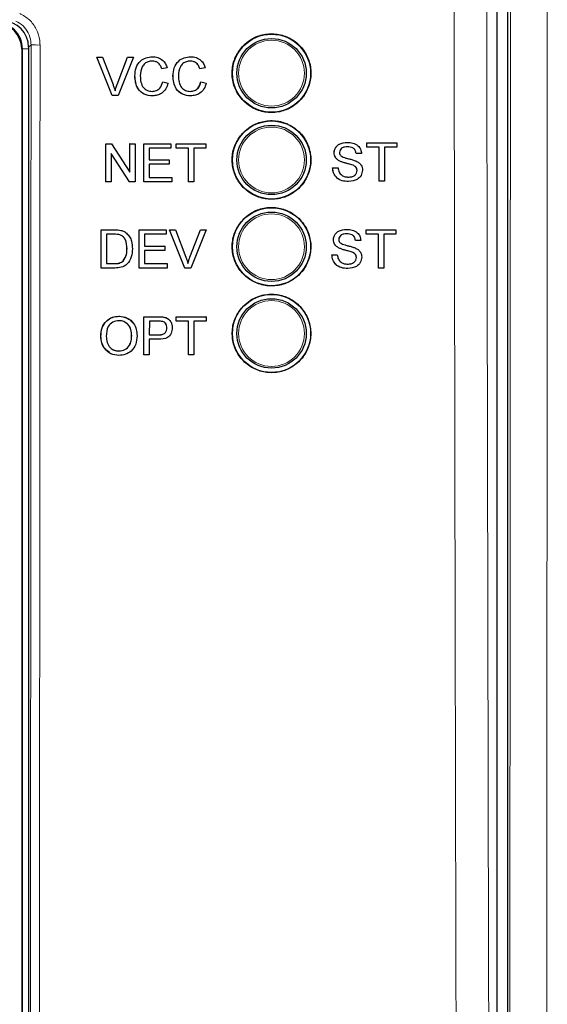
# Model space of a CAD drawing. Header units: millimetres. Extents: x 5 to 418, y 2 to 292.
# Tile 15 of 53: x 87 to 97, y 169 to 188. Entities that reach past the tile are written whole.
import ezdxf

# ---------------------------------------------------------------- set-up
doc = ezdxf.new("R2010")
doc.units = ezdxf.units.MM

msp = doc.modelspace()

# ---------------------------------------------------------------- linework, layer by layer
at = {"color": 7, "linetype": 'Continuous', "lineweight": 25}
for p, q in [((96.0225, 216.3764), (96.0225, 146.9405)), ((95.8213, 147.4527), (95.8213, 192.6653)), ((86.688, 187.587), (86.688, 149.9536)), ((86.8213, 187.6204), (86.8213, 149.9548)), ((88.1309, 187.4281), (88.1302, 187.4281)), ((88.4256, 186.6947), (88.1302, 187.4281)), ((88.4263, 186.6947), (88.1309, 187.4281)), ((88.1309, 187.4281), (88.2429, 187.4281)), ((88.2429, 187.4281), (88.4422, 186.9025)), ((88.5214, 186.9025), (88.6945, 187.3578)), ((88.5222, 186.9025), (88.7219, 187.4281)), ((88.8339, 187.4281), (88.5383, 186.6947)), ((88.7219, 187.4281), (88.7213, 187.4281)), ((88.7219, 187.4281), (88.8339, 187.4281)), ((89.2004, 187.4375), (89.1998, 187.4375)), ((89.933, 187.4375), (89.9325, 187.4375)), ((89.3794, 187.2021), (89.3787, 187.2021)), ((89.4827, 187.2243), (89.3794, 187.2021)), ((90.1121, 187.2021), (90.1113, 187.2021)), ((90.2154, 187.2243), (90.1121, 187.2021)), ((88.8628, 187.0669), (88.8621, 187.0669)), ((89.3982, 186.9536), (89.3975, 186.9536)), ((89.3982, 186.9536), (89.5015, 186.9295)), ((89.5954, 187.0669), (89.5947, 187.0669)), ((90.1308, 186.9536), (90.1301, 186.9536)), ((90.1308, 186.9536), (90.2342, 186.9295)), ((88.4263, 186.6947), (88.4256, 186.6947)), ((88.5383, 186.6947), (88.4263, 186.6947)), ((89.2024, 186.6853), (89.2017, 186.6853)), ((89.9351, 186.6853), (89.9343, 186.6853)), ((88.3025, 185.7666), (88.302, 185.7666)), ((88.3025, 185.0333), (88.3025, 185.7666)), ((88.3025, 185.7666), (88.4117, 185.7666)), ((88.4117, 185.7666), (88.7627, 185.2194)), ((88.7627, 185.7666), (88.7623, 185.7666)), ((88.7627, 185.2194), (88.7627, 185.7666)), ((88.7627, 185.7666), (88.866, 185.7666)), ((88.866, 185.7666), (88.866, 185.0333)), ((89.0351, 185.7666), (89.0348, 185.7666)), ((89.0351, 185.0333), (89.0351, 185.7666)), ((89.0351, 185.7666), (89.5516, 185.7666)), ((89.5516, 185.7666), (89.5516, 185.682)), ((89.6549, 185.7666), (89.6548, 185.7666)), ((89.6549, 185.682), (89.6549, 185.7666)), ((89.6549, 185.7666), (90.2278, 185.7666)), ((90.2278, 185.7666), (90.2278, 185.682)), ((92.9449, 185.7914), (92.9447, 185.7914)), ((93.3199, 185.782), (93.3195, 185.782)), ((93.3199, 185.6974), (93.3199, 185.782)), ((93.3199, 185.782), (93.8929, 185.782)), ((93.8929, 185.782), (93.8929, 185.6974)), ((88.7568, 185.0333), (88.4058, 185.5805)), ((88.4058, 185.5805), (88.4058, 185.0333)), ((89.5516, 185.682), (89.1384, 185.682)), ((89.1384, 185.682), (89.1384, 185.4563)), ((89.6549, 185.682), (89.6547, 185.682)), ((89.8897, 185.682), (89.6549, 185.682)), ((89.8897, 185.0333), (89.8897, 185.682)), ((90.2278, 185.682), (89.993, 185.682)), ((89.993, 185.682), (89.993, 185.0333)), ((92.6905, 185.5906), (92.6902, 185.5906)), ((93.1133, 185.5752), (93.1127, 185.5752)), ((93.2166, 185.5752), (93.1133, 185.5752)), ((93.3199, 185.6974), (93.3194, 185.6974)), ((93.5548, 185.6974), (93.3199, 185.6974)), ((93.5541, 185.0487), (93.5541, 185.638)), ((93.5548, 185.0487), (93.5548, 185.6974)), ((93.8929, 185.6974), (93.6581, 185.6974)), ((93.6581, 185.6974), (93.6581, 185.0487)), ((89.1384, 185.4563), (89.5234, 185.4563)), ((89.5234, 185.3717), (89.1384, 185.3717)), ((89.1384, 185.3717), (89.1384, 185.1179)), ((89.5234, 185.4563), (89.5234, 185.3717)), ((92.7987, 185.4321), (92.7981, 185.4321)), ((92.6624, 185.3025), (92.6617, 185.3025)), ((92.6624, 185.3025), (92.7657, 185.3025)), ((93.054, 185.3508), (93.0533, 185.3508)), ((93.1321, 185.2518), (93.1314, 185.2518)), ((88.301, 185.0333), (88.301, 185.0342)), ((88.3025, 185.0333), (88.301, 185.0333)), ((88.4058, 185.0333), (88.3025, 185.0333)), ((88.7568, 185.0333), (88.7554, 185.0333)), ((88.866, 185.0333), (88.7568, 185.0333)), ((89.0351, 185.0333), (89.0338, 185.0333)), ((89.5704, 185.0333), (89.0351, 185.0333)), ((89.1384, 185.1179), (89.5704, 185.1179)), ((89.5704, 185.1179), (89.5704, 185.0333)), ((89.8897, 185.0333), (89.8886, 185.0333)), ((89.993, 185.0333), (89.8897, 185.0333)), ((92.9693, 185.0393), (92.9686, 185.0393)), ((93.5548, 185.0487), (93.5541, 185.0487)), ((93.6581, 185.0487), (93.5548, 185.0487)), ((88.2132, 183.3778), (88.2143, 184.1107)), ((88.2143, 184.1107), (88.2133, 184.1117)), ((88.2143, 184.1107), (88.4649, 184.1106)), ((88.5944, 184.1), (88.5934, 184.101)), ((88.7009, 184.0476), (88.6999, 184.0486)), ((88.946, 183.3776), (88.9472, 184.1105)), ((88.9472, 184.1105), (88.9461, 184.1115)), ((88.9472, 184.1105), (89.4639, 184.1103)), ((89.4639, 184.1103), (89.4628, 184.1115)), ((89.4639, 184.1103), (89.4638, 184.0258)), ((89.5304, 184.1103), (89.5293, 184.1114)), ((89.8248, 183.3773), (89.5304, 184.1103)), ((89.5304, 184.1103), (89.6425, 184.1103)), ((89.6425, 184.1103), (89.6413, 184.1114)), ((89.6425, 184.1103), (89.841, 183.5849)), ((89.9198, 183.5861), (90.1204, 184.1113)), ((89.921, 183.5849), (90.1216, 184.1101)), ((90.2336, 184.1101), (89.9368, 183.3773)), ((90.1216, 184.1101), (90.1204, 184.1113)), ((90.1204, 184.1113), (90.2324, 184.1113)), ((90.1216, 184.1101), (90.2336, 184.1101)), ((90.2336, 184.1101), (90.2324, 184.1113)), ((92.931, 184.1203), (92.9308, 184.1203)), ((93.306, 184.1109), (93.3057, 184.1109)), ((93.306, 184.0263), (93.306, 184.1109)), ((93.306, 184.1109), (93.8791, 184.1109)), ((93.8791, 184.1109), (93.8791, 184.0263)), ((88.3175, 184.0261), (88.3167, 183.4624)), ((88.4661, 184.0261), (88.3175, 184.0261)), ((88.7147, 184.0351), (88.7135, 184.0362)), ((89.0504, 184.0259), (89.0501, 183.8004)), ((89.4638, 184.0258), (89.0504, 184.0259)), ((92.6766, 183.9195), (92.6763, 183.9195)), ((93.0994, 183.9041), (93.0988, 183.9041)), ((93.2027, 183.9041), (93.0994, 183.9041)), ((93.306, 184.0263), (93.3056, 184.0263)), ((93.5409, 184.0263), (93.306, 184.0263)), ((93.5402, 183.3776), (93.5402, 183.9678)), ((93.5409, 183.3776), (93.5409, 184.0263)), ((93.8791, 184.0263), (93.6442, 184.0263)), ((93.6442, 184.0263), (93.6442, 183.3776)), ((88.7117, 183.7497), (88.7107, 183.7507)), ((89.0499, 183.7158), (89.0495, 183.4621)), ((89.4351, 183.7157), (89.0499, 183.7158)), ((89.0501, 183.8004), (89.4353, 183.8003)), ((89.4353, 183.8003), (89.4342, 183.8014)), ((89.4353, 183.8003), (89.4351, 183.7157)), ((92.7848, 183.761), (92.7842, 183.761)), ((93.0401, 183.6798), (93.0394, 183.6798)), ((88.6409, 183.5141), (88.6399, 183.515)), ((89.921, 183.5849), (89.9198, 183.5861)), ((92.6485, 183.6315), (92.6478, 183.6315)), ((92.6485, 183.6315), (92.7518, 183.6315)), ((93.1182, 183.5808), (93.1175, 183.5808)), ((88.2132, 183.3778), (88.2123, 183.3787)), ((88.4757, 183.3777), (88.2132, 183.3778)), ((88.3167, 183.4624), (88.4677, 183.4623)), ((88.946, 183.3776), (88.945, 183.3786)), ((89.4816, 183.3774), (88.946, 183.3776)), ((89.0495, 183.4621), (89.4817, 183.462)), ((89.4817, 183.462), (89.4806, 183.4631)), ((89.4817, 183.462), (89.4816, 183.3774)), ((89.8248, 183.3773), (89.8237, 183.3785)), ((89.9368, 183.3773), (89.8248, 183.3773)), ((92.9554, 183.3682), (92.9547, 183.3682)), ((93.5409, 183.3776), (93.5402, 183.3776)), ((93.6442, 183.3776), (93.5409, 183.3776)), ((88.5586, 182.4503), (88.5572, 182.4516)), ((89.0352, 182.0952), (89.0358, 182.4422)), ((89.0372, 182.4409), (89.0358, 182.4422)), ((89.0358, 182.4422), (89.3049, 182.4422)), ((89.036, 181.7081), (89.0372, 182.4409)), ((89.0372, 182.4409), (89.3064, 182.4409)), ((89.1404, 182.3564), (89.14, 182.0933)), ((89.3153, 182.3564), (89.1404, 182.3564)), ((89.415, 182.434), (89.4135, 182.4353)), ((89.5174, 182.3885), (89.5158, 182.39)), ((89.6556, 182.3692), (89.6557, 182.4422)), ((89.657, 182.3564), (89.6556, 182.3576)), ((89.6571, 182.4409), (89.6557, 182.4422)), ((89.6557, 182.4422), (90.2287, 182.4422)), ((89.657, 182.3564), (89.6571, 182.4409)), ((89.8918, 182.3564), (89.657, 182.3564)), ((89.6571, 182.4409), (90.2301, 182.4409)), ((89.8908, 181.7081), (89.8918, 182.3564)), ((89.9951, 182.3564), (89.9941, 181.7081)), ((90.23, 182.3564), (89.9951, 182.3564)), ((90.2301, 182.4409), (90.2287, 182.4422)), ((90.2301, 182.4409), (90.23, 182.3564)), ((89.4783, 182.2273), (89.4769, 182.2286)), ((88.21, 182.0648), (88.2086, 182.0661)), ((88.8018, 182.0741), (88.8003, 182.0754)), ((89.1398, 182.0088), (89.1393, 181.7081)), ((89.3193, 182.0088), (89.1398, 182.0088)), ((89.14, 182.0933), (89.3167, 182.0933)), ((88.5566, 181.7833), (88.5552, 181.7846)), ((89.036, 181.7081), (89.0346, 181.7093)), ((89.1393, 181.7081), (89.036, 181.7081)), ((89.8908, 181.7081), (89.8895, 181.7093)), ((89.9941, 181.7081), (89.8908, 181.7081))]:
    msp.add_line(p, q, dxfattribs=at)
at = {"color": 7, "linetype": 'Continuous', "lineweight": 18}
for p, q in [((86.8681, 187.6672), (86.8213, 187.6204)), ((86.7026, 187.587), (86.688, 187.587)), ((86.7026, 187.587), (86.8213, 187.587)), ((86.7026, 149.9536), (86.7026, 187.587)), ((88.5222, 186.9025), (88.5214, 186.9025)), ((88.4649, 184.1106), (88.4639, 184.1116)), ((88.4677, 183.4623), (88.4668, 183.4632)), ((89.3064, 182.4409), (89.3049, 182.4422)), ((89.3167, 182.0933), (89.3153, 182.0946))]:
    msp.add_line(p, q, dxfattribs=at)
at = {"color": 7, "linetype": 'Continuous', "lineweight": 25}
for centre, radius in [((91.488, 187.1203), 0.75), ((91.488, 187.1203), 0.6667), ((91.488, 185.4536), 0.75), ((91.488, 185.4536), 0.6667), ((91.488, 183.787), 0.75), ((91.488, 183.787), 0.6667), ((91.488, 182.1203), 0.75), ((91.488, 182.1203), 0.6667)]:
    msp.add_circle(centre, radius, dxfattribs=at)
at = {"color": 7, "linetype": 'Continuous', "lineweight": 18}
for centre in [(91.488, 187.1203), (91.488, 185.4536), (91.488, 183.787), (91.488, 182.1203)]:
    msp.add_circle(centre, 0.6316, dxfattribs=at)
at = {"color": 7, "linetype": 'Continuous', "lineweight": 25}
for radius in [0.5146, 0.5]:
    msp.add_arc((86.188, 187.587), radius, 0, 90, dxfattribs=at)
at = {"color": 7, "linetype": 'Continuous', "lineweight": 18}
msp.add_arc((86.9981, 189.2618), 1.5999, 265.33873, 271.51453, dxfattribs=at)
at = {"color": 7, "linetype": 'Continuous', "lineweight": 25}
msp.add_ellipse((86.3212, 187.6202), major_axis=(0.3537, 0.3537), ratio=0.9996955, start_param=5.4979394, end_param=7.0684312, dxfattribs=at)
at = {"color": 7, "linetype": 'Continuous', "lineweight": 18}
for points, knots in [([(95.0975, 147.5051), (95.0959, 147.9485), (95.0881, 150.1657), (95.057, 159.4806), (95.0208, 172.785), (95.0018, 184.3224), (94.9945, 188.7517)], [0, 0, 0, 0, 0.0322876, 0.1614382, 0.6780666, 1, 1, 1, 1]), ([(95.6215, 188.77), (95.6332, 181.8964), (95.6567, 168.1465), (95.7017, 154.4163), (95.7242, 147.5498)], [0, 0, 0, 0, 0.4998997, 1, 1, 1, 1]), ([(96.0431, 146.9199), (96.0507, 153.7424), (96.0622, 164.0746), (96.0724, 177.9332), (96.0759, 184.9644), (96.0777, 188.4803)], [0, 0, 0, 0, 0.4928622, 0.7464149, 1, 1, 1, 1]), ([(96.7861, 188.4634), (96.7844, 184.9455), (96.7808, 177.9093), (96.7706, 164.0408), (96.759, 153.7007), (96.7514, 146.8733)], [0, 0, 0, 0, 0.2535527, 0.5071378, 1, 1, 1, 1]), ([(86.6495, 188.2701), (86.7148, 188.2323), (86.8454, 188.1568), (86.9788, 187.9695), (87.0351, 187.796), (87.0392, 187.6918), (87.0404, 187.6624)], [0, 0, 0, 0, 0.2946916, 0.5893405, 0.8841722, 1, 1, 1, 1]), ([(86.8681, 187.6672), (86.8672, 187.6892), (86.8642, 187.7674), (86.822, 187.8975), (86.722, 188.038), (86.6242, 188.0947), (86.5752, 188.123)], [0, 0, 0, 0, 0.11584913, 0.41074499, 0.70540532, 1, 1, 1, 1]), ([(86.8373, 149.8745), (86.8439, 156.1682), (86.8572, 168.7577), (86.8645, 181.3633), (86.8681, 187.6672)], [0, 0, 0, 0, 0.4999168, 1, 1, 1, 1]), ([(87.0404, 187.6624), (87.0403, 187.5514), (87.0401, 186.996), (87.0389, 184.6637), (87.0336, 175.335), (87.0242, 163.2874), (87.013, 153.0267), (87.0096, 149.8637)], [0, 0, 0, 0, 0.0088087, 0.0440433, 0.1849823, 0.7487663, 1, 1, 1, 1])]:
    msp.add_open_spline(points, degree=3, knots=knots, dxfattribs=at)
at = {"color": 7, "linetype": 'Continuous', "lineweight": 25}
for points, knots in [([(90.9532, 187.6566), (90.8989, 187.5907), (90.7903, 187.4589), (90.7219, 187.2071), (90.7353, 186.9499), (90.8344, 186.7106), (91.0068, 186.5176), (91.2337, 186.3924), (91.4894, 186.3495), (91.7449, 186.3938), (91.9711, 186.5202), (92.1426, 186.7141), (92.2401, 186.9537), (92.253, 187.2119), (92.1798, 187.4599), (92.0286, 187.6699), (91.8162, 187.8182), (91.5663, 187.8879), (91.3083, 187.8701), (91.0971, 187.783), (90.9932, 187.6917), (90.9532, 187.6566)], [0, 0, 0, 0, 0.0535723, 0.1071443, 0.1607313, 0.2143785, 0.2681024, 0.321888, 0.375695, 0.4294732, 0.4831833, 0.5368141, 0.5903891, 0.6439578, 0.6975746, 0.7512731, 0.8050495, 0.8588638, 0.9126587, 0.9663868, 1, 1, 1, 1]), ([(88.8621, 187.0669), (88.866, 187.1198), (88.8739, 187.2253), (88.9555, 187.355), (89.0754, 187.426), (89.1582, 187.4336), (89.1996, 187.4375)], [0, 0, 0, 0, 0.2804925, 0.5595697, 0.7796153, 1, 1, 1, 1]), ([(88.8628, 187.0669), (88.8668, 187.1198), (88.8746, 187.2253), (88.9563, 187.355), (89.0761, 187.426), (89.1589, 187.4336), (89.2004, 187.4375)], [0, 0, 0, 0, 0.2804925, 0.5595697, 0.7796153, 1, 1, 1, 1]), ([(89.1954, 187.3529), (89.1695, 187.3511), (89.1178, 187.3475), (89.0486, 187.3082), (88.9775, 187.218), (88.9708, 187.1294), (88.9661, 187.0673)], [0, 0, 0, 0, 0.1872234, 0.3739058, 0.5607363, 1, 1, 1, 1]), ([(89.3787, 187.2021), (89.3706, 187.225), (89.3545, 187.2705), (89.309, 187.3227), (89.2516, 187.3495), (89.2136, 187.3517), (89.1946, 187.3529)], [0, 0, 0, 0, 0.2805533, 0.5597389, 0.7796538, 1, 1, 1, 1]), ([(89.3794, 187.2021), (89.3713, 187.225), (89.3552, 187.2705), (89.3098, 187.3227), (89.2523, 187.3495), (89.2144, 187.3517), (89.1954, 187.3529)], [0, 0, 0, 0, 0.2805533, 0.5597389, 0.7796538, 1, 1, 1, 1]), ([(89.2004, 187.4375), (89.2363, 187.4348), (89.308, 187.4296), (89.3959, 187.3764), (89.4547, 187.3042), (89.4734, 187.251), (89.4827, 187.2243)], [0, 0, 0, 0, 0.2800806, 0.5594487, 0.7795488, 1, 1, 1, 1]), ([(89.5947, 187.0669), (89.5987, 187.1198), (89.6065, 187.2253), (89.6882, 187.355), (89.8081, 187.426), (89.8909, 187.4336), (89.9323, 187.4375)], [0, 0, 0, 0, 0.28049248, 0.55956971, 0.77961533, 1, 1, 1, 1]), ([(89.5954, 187.0669), (89.5994, 187.1198), (89.6073, 187.2253), (89.6889, 187.355), (89.8088, 187.426), (89.8916, 187.4336), (89.933, 187.4375)], [0, 0, 0, 0, 0.28049248, 0.55956971, 0.77961533, 1, 1, 1, 1]), ([(89.928, 187.3529), (89.9021, 187.3511), (89.8504, 187.3475), (89.7813, 187.3082), (89.7101, 187.218), (89.7035, 187.1294), (89.6988, 187.0673)], [0, 0, 0, 0, 0.1872234, 0.3739058, 0.5607363, 1, 1, 1, 1]), ([(90.1113, 187.2021), (90.1032, 187.225), (90.0871, 187.2705), (90.0417, 187.3227), (89.9842, 187.3495), (89.9463, 187.3517), (89.9273, 187.3529)], [0, 0, 0, 0, 0.2805533, 0.5597389, 0.7796538, 1, 1, 1, 1]), ([(90.1121, 187.2021), (90.104, 187.225), (90.0878, 187.2705), (90.0424, 187.3227), (89.9849, 187.3495), (89.947, 187.3517), (89.928, 187.3529)], [0, 0, 0, 0, 0.2805533, 0.5597389, 0.7796538, 1, 1, 1, 1]), ([(89.933, 187.4375), (89.9689, 187.4348), (90.0406, 187.4296), (90.1286, 187.3764), (90.1874, 187.3042), (90.206, 187.251), (90.2154, 187.2243)], [0, 0, 0, 0, 0.2800806, 0.5594487, 0.7795488, 1, 1, 1, 1]), ([(88.4422, 186.9025), (88.4504, 186.8806), (88.465, 186.8415), (88.4771, 186.8016), (88.4824, 186.7841)], [0, 0, 0, 0, 0.5599982, 1, 1, 1, 1]), ([(88.4817, 186.7841), (88.4884, 186.8064), (88.5005, 186.8463), (88.515, 186.8853), (88.5214, 186.9025)], [0, 0, 0, 0, 0.5599723, 1, 1, 1, 1]), ([(88.4824, 186.7841), (88.4892, 186.8064), (88.5012, 186.8463), (88.5158, 186.8853), (88.5222, 186.9025)], [0, 0, 0, 0, 0.5599723, 1, 1, 1, 1]), ([(89.2017, 186.6853), (89.1468, 186.6894), (89.0373, 186.6974), (88.9216, 186.8088), (88.8711, 186.9395), (88.8651, 187.0244), (88.8621, 187.0669)], [0, 0, 0, 0, 0.27995506, 0.55808759, 0.77891157, 1, 1, 1, 1]), ([(89.2024, 186.6853), (89.1475, 186.6894), (89.0381, 186.6974), (88.9224, 186.8088), (88.8718, 186.9395), (88.8658, 187.0244), (88.8628, 187.0669)], [0, 0, 0, 0, 0.27995506, 0.55808759, 0.77891157, 1, 1, 1, 1]), ([(88.9661, 187.0673), (88.9682, 187.0279), (88.9723, 186.9494), (89.015, 186.844), (89.0999, 186.7808), (89.1618, 186.7736), (89.1927, 186.77)], [0, 0, 0, 0, 0.281245, 0.5607156, 0.780138, 1, 1, 1, 1]), ([(89.192, 186.77), (89.2202, 186.7727), (89.2764, 186.7782), (89.3621, 186.8404), (89.3841, 186.9107), (89.3975, 186.9536)], [0, 0, 0, 0, 0.2807112, 0.5609046, 1, 1, 1, 1]), ([(89.1927, 186.77), (89.2209, 186.7727), (89.2772, 186.7782), (89.3628, 186.8404), (89.3848, 186.9107), (89.3982, 186.9536)], [0, 0, 0, 0, 0.28071123, 0.56090458, 1, 1, 1, 1]), ([(89.5015, 186.9295), (89.4894, 186.892), (89.4651, 186.817), (89.3878, 186.7351), (89.295, 186.6914), (89.2333, 186.6874), (89.2024, 186.6853)], [0, 0, 0, 0, 0.28025625, 0.5595462, 0.77958943, 1, 1, 1, 1]), ([(89.9343, 186.6853), (89.8794, 186.6894), (89.77, 186.6974), (89.6543, 186.8088), (89.6037, 186.9395), (89.5977, 187.0244), (89.5947, 187.0669)], [0, 0, 0, 0, 0.27995506, 0.55808759, 0.77891157, 1, 1, 1, 1]), ([(89.9351, 186.6853), (89.8802, 186.6894), (89.7707, 186.6974), (89.655, 186.8088), (89.6045, 186.9395), (89.5985, 187.0244), (89.5954, 187.0669)], [0, 0, 0, 0, 0.2799551, 0.5580876, 0.7789116, 1, 1, 1, 1]), ([(89.6988, 187.0673), (89.7008, 187.0279), (89.7049, 186.9494), (89.7476, 186.844), (89.8326, 186.7808), (89.8944, 186.7736), (89.9254, 186.77)], [0, 0, 0, 0, 0.28124501, 0.56071564, 0.78013802, 1, 1, 1, 1]), ([(89.9246, 186.77), (89.9528, 186.7727), (90.0091, 186.7782), (90.0947, 186.8404), (90.1167, 186.9107), (90.1301, 186.9536)], [0, 0, 0, 0, 0.2807112, 0.5609046, 1, 1, 1, 1]), ([(89.9254, 186.77), (89.9535, 186.7727), (90.0098, 186.7782), (90.0955, 186.8404), (90.1174, 186.9107), (90.1308, 186.9536)], [0, 0, 0, 0, 0.28071123, 0.56090458, 1, 1, 1, 1]), ([(90.2342, 186.9295), (90.222, 186.892), (90.1978, 186.817), (90.1204, 186.7351), (90.0276, 186.6914), (89.9659, 186.6874), (89.9351, 186.6853)], [0, 0, 0, 0, 0.2802563, 0.5595462, 0.7795894, 1, 1, 1, 1]), ([(90.9533, 185.9889), (90.8992, 185.923), (90.7908, 185.7913), (90.7227, 185.5397), (90.7363, 185.2828), (90.8354, 185.0438), (91.0079, 184.8512), (91.2347, 184.7264), (91.4901, 184.6837), (91.7453, 184.7282), (91.9711, 184.8546), (92.1422, 185.0485), (92.2394, 185.2879), (92.252, 185.5458), (92.1787, 185.7934), (92.0275, 186.0031), (91.8152, 186.151), (91.5655, 186.2205), (91.3078, 186.2025), (91.0969, 186.1153), (90.9932, 186.024), (90.9533, 185.9889)], [0, 0, 0, 0, 0.0535691, 0.1071378, 0.1607248, 0.2143765, 0.2681074, 0.3218995, 0.3757097, 0.4294864, 0.4831909, 0.5368144, 0.5903835, 0.6439506, 0.6975706, 0.7512757, 0.8050594, 0.8588783, 0.912673, 0.9663964, 1, 1, 1, 1]), ([(92.6899, 185.5906), (92.6923, 185.6132), (92.6972, 185.6584), (92.7338, 185.7177), (92.8131, 185.7788), (92.8902, 185.7862), (92.9442, 185.7914)], [0, 0, 0, 0, 0.1870287, 0.3741238, 0.5611402, 1, 1, 1, 1]), ([(92.6905, 185.5906), (92.693, 185.6132), (92.6979, 185.6584), (92.7344, 185.7177), (92.8138, 185.7788), (92.8909, 185.7862), (92.9449, 185.7914)], [0, 0, 0, 0, 0.1870287, 0.3741238, 0.5611402, 1, 1, 1, 1]), ([(92.9449, 185.7914), (92.9812, 185.7891), (93.0537, 185.7846), (93.1474, 185.7385), (93.2048, 185.6606), (93.2127, 185.6036), (93.2166, 185.5752)], [0, 0, 0, 0, 0.2807972, 0.5601508, 0.7798767, 1, 1, 1, 1]), ([(92.798, 185.4321), (92.7816, 185.4414), (92.7487, 185.4601), (92.7016, 185.5116), (92.6943, 185.5607), (92.6899, 185.5906)], [0, 0, 0, 0, 0.2814452, 0.5622732, 1, 1, 1, 1]), ([(92.7987, 185.4321), (92.7823, 185.4414), (92.7494, 185.4601), (92.7022, 185.5116), (92.695, 185.5607), (92.6905, 185.5906)], [0, 0, 0, 0, 0.2814452, 0.5622732, 1, 1, 1, 1]), ([(92.949, 185.7068), (92.9291, 185.7061), (92.8893, 185.7046), (92.8364, 185.6841), (92.8003, 185.6444), (92.796, 185.613), (92.7939, 185.5973)], [0, 0, 0, 0, 0.28129027, 0.56082021, 0.78068028, 1, 1, 1, 1]), ([(92.7939, 185.5973), (92.7951, 185.5837), (92.7974, 185.5592), (92.8132, 185.5407), (92.8202, 185.5326)], [0, 0, 0, 0, 0.5596169, 1, 1, 1, 1]), ([(93.1126, 185.5752), (93.1086, 185.5971), (93.1008, 185.6408), (93.0417, 185.7007), (92.9838, 185.7045), (92.9483, 185.7068)], [0, 0, 0, 0, 0.2810967, 0.5602874, 1, 1, 1, 1]), ([(93.1133, 185.5752), (93.1093, 185.5971), (93.1015, 185.6408), (93.0424, 185.7007), (92.9845, 185.7045), (92.949, 185.7068)], [0, 0, 0, 0, 0.2810967, 0.5602874, 1, 1, 1, 1]), ([(93.0533, 185.3508), (93.0243, 185.3601), (92.9767, 185.3755), (92.9091, 185.3925), (92.8523, 185.4088), (92.8161, 185.4243), (92.798, 185.4321)], [0, 0, 0, 0, 0.3399393, 0.5600249, 0.7800825, 1, 1, 1, 1]), ([(93.054, 185.3508), (93.025, 185.3601), (92.9774, 185.3755), (92.9098, 185.3925), (92.853, 185.4088), (92.8168, 185.4243), (92.7987, 185.4321)], [0, 0, 0, 0, 0.3399393, 0.5600249, 0.7800825, 1, 1, 1, 1]), ([(92.8202, 185.5326), (92.8511, 185.5171), (92.9022, 185.4915), (92.98, 185.4747), (93.0452, 185.4576), (93.0872, 185.442), (93.1083, 185.4341)], [0, 0, 0, 0, 0.3384083, 0.5589741, 0.7795351, 1, 1, 1, 1]), ([(93.1083, 185.4341), (93.1277, 185.4243), (93.1664, 185.4047), (93.2084, 185.3596), (93.2319, 185.308), (93.2342, 185.2739), (93.2354, 185.2568)], [0, 0, 0, 0, 0.28037134, 0.55990891, 0.77985887, 1, 1, 1, 1]), ([(92.9686, 185.0393), (92.9259, 185.0414), (92.8407, 185.0458), (92.7336, 185.1071), (92.6732, 185.2023), (92.6655, 185.2691), (92.6617, 185.3025)], [0, 0, 0, 0, 0.2808135, 0.5595629, 0.7796198, 1, 1, 1, 1]), ([(92.9693, 185.0393), (92.9266, 185.0414), (92.8414, 185.0458), (92.7342, 185.1071), (92.6738, 185.2023), (92.6662, 185.2691), (92.6624, 185.3025)], [0, 0, 0, 0, 0.2808135, 0.5595629, 0.7796198, 1, 1, 1, 1]), ([(92.7657, 185.3025), (92.7699, 185.2745), (92.7782, 185.2188), (92.8325, 185.1579), (92.899, 185.1285), (92.9428, 185.1254), (92.9647, 185.1239)], [0, 0, 0, 0, 0.280632, 0.5586744, 0.7791973, 1, 1, 1, 1]), ([(92.964, 185.1239), (92.986, 185.1253), (93.0299, 185.128), (93.0866, 185.155), (93.1239, 185.2002), (93.1289, 185.2346), (93.1314, 185.2518)], [0, 0, 0, 0, 0.2809172, 0.5608127, 0.7805018, 1, 1, 1, 1]), ([(92.9647, 185.1239), (92.9867, 185.1253), (93.0306, 185.128), (93.0872, 185.155), (93.1246, 185.2002), (93.1296, 185.2346), (93.1321, 185.2518)], [0, 0, 0, 0, 0.2809172, 0.5608127, 0.7805018, 1, 1, 1, 1]), ([(93.2354, 185.2568), (93.2295, 185.2211), (93.2178, 185.1497), (93.1184, 185.0564), (93.0258, 185.0458), (92.9693, 185.0393)], [0, 0, 0, 0, 0.2799417, 0.5600797, 1, 1, 1, 1]), ([(93.1314, 185.2518), (93.1302, 185.2645), (93.1278, 185.2898), (93.101, 185.3283), (93.0714, 185.3423), (93.0533, 185.3508)], [0, 0, 0, 0, 0.2800885, 0.5599705, 1, 1, 1, 1]), ([(93.1321, 185.2518), (93.1309, 185.2645), (93.1285, 185.2898), (93.1017, 185.3283), (93.0721, 185.3423), (93.054, 185.3508)], [0, 0, 0, 0, 0.2800885, 0.5599705, 1, 1, 1, 1]), ([(90.9536, 184.3212), (90.8995, 184.2554), (90.7914, 184.1237), (90.7236, 183.8724), (90.7373, 183.6158), (90.8365, 183.3772), (91.0089, 183.1849), (91.2355, 183.0604), (91.4907, 183.018), (91.7455, 183.0627), (91.971, 183.1891), (92.1417, 183.3829), (92.2386, 183.622), (92.2511, 183.8796), (92.1777, 184.1269), (92.0264, 184.3362), (91.8143, 184.4838), (91.5648, 184.553), (91.3074, 184.5348), (91.0969, 184.4475), (90.9934, 184.3563), (90.9536, 184.3212)], [0, 0, 0, 0, 0.053566, 0.1071314, 0.1607186, 0.214375, 0.2681131, 0.3219118, 0.3757251, 0.4295001, 0.4831988, 0.5368148, 0.5903782, 0.6439436, 0.697567, 0.7512791, 0.8050701, 0.8588935, 0.9126879, 0.9664063, 1, 1, 1, 1]), ([(88.4637, 184.1118), (88.4881, 184.1117), (88.5315, 184.1115), (88.5743, 184.1043), (88.5932, 184.1012)], [0, 0, 0, 0, 0.560174, 1, 1, 1, 1]), ([(88.4649, 184.1106), (88.4893, 184.1105), (88.5327, 184.1104), (88.5756, 184.1032), (88.5944, 184.1)], [0, 0, 0, 0, 0.560174, 1, 1, 1, 1]), ([(88.5932, 184.1012), (88.6149, 184.095), (88.6536, 184.0838), (88.6856, 184.0595), (88.6997, 184.0487)], [0, 0, 0, 0, 0.5598465, 1, 1, 1, 1]), ([(88.5944, 184.1), (88.6161, 184.0938), (88.6548, 184.0827), (88.6868, 184.0583), (88.7009, 184.0476)], [0, 0, 0, 0, 0.5598465, 1, 1, 1, 1]), ([(88.7009, 184.0476), (88.7224, 184.0253), (88.7655, 183.9806), (88.8071, 183.876), (88.812, 183.7966), (88.8151, 183.7481)], [0, 0, 0, 0, 0.279769, 0.5599289, 1, 1, 1, 1]), ([(92.676, 183.9195), (92.6784, 183.9421), (92.6833, 183.9873), (92.7199, 184.0466), (92.7992, 184.1078), (92.8763, 184.1152), (92.9303, 184.1203)], [0, 0, 0, 0, 0.1870287, 0.3741238, 0.5611402, 1, 1, 1, 1]), ([(92.6766, 183.9195), (92.6791, 183.9421), (92.684, 183.9873), (92.7205, 184.0466), (92.7999, 184.1078), (92.877, 184.1152), (92.931, 184.1203)], [0, 0, 0, 0, 0.1870287, 0.3741238, 0.5611402, 1, 1, 1, 1]), ([(92.931, 184.1203), (92.9673, 184.1181), (93.0398, 184.1135), (93.1335, 184.0674), (93.1909, 183.9895), (93.1988, 183.9326), (93.2027, 183.9041)], [0, 0, 0, 0, 0.2807972, 0.5601508, 0.7798767, 1, 1, 1, 1]), ([(88.5872, 184.0109), (88.5649, 184.0164), (88.5251, 184.0261), (88.4842, 184.0261), (88.4661, 184.0261)], [0, 0, 0, 0, 0.5592546, 1, 1, 1, 1]), ([(88.7117, 183.7497), (88.7085, 183.8078), (88.7041, 183.8889), (88.6457, 183.9765), (88.6067, 183.9994), (88.5872, 184.0109)], [0, 0, 0, 0, 0.5591497, 0.7800403, 1, 1, 1, 1]), ([(88.7105, 183.7509), (88.7065, 183.808), (88.7008, 183.8877), (88.6577, 183.9627), (88.637, 183.9767), (88.6349, 183.978)], [0, 0, 0, 0, 0.6949859, 0.9695382, 1, 1, 1, 1]), ([(92.7841, 183.761), (92.7677, 183.7704), (92.7348, 183.789), (92.6877, 183.8405), (92.6804, 183.8896), (92.676, 183.9195)], [0, 0, 0, 0, 0.2814452, 0.5622732, 1, 1, 1, 1]), ([(92.7848, 183.761), (92.7684, 183.7704), (92.7355, 183.789), (92.6883, 183.8405), (92.6811, 183.8896), (92.6766, 183.9195)], [0, 0, 0, 0, 0.2814452, 0.5622732, 1, 1, 1, 1]), ([(92.9351, 184.0357), (92.9152, 184.035), (92.8754, 184.0336), (92.8225, 184.0131), (92.7864, 183.9734), (92.7821, 183.942), (92.78, 183.9263)], [0, 0, 0, 0, 0.2812903, 0.5608202, 0.7806803, 1, 1, 1, 1]), ([(92.78, 183.9263), (92.7812, 183.9126), (92.7835, 183.8882), (92.7993, 183.8697), (92.8062, 183.8615)], [0, 0, 0, 0, 0.55961689, 1, 1, 1, 1]), ([(92.8062, 183.8615), (92.8372, 183.846), (92.8883, 183.8204), (92.9661, 183.8036), (93.0312, 183.7865), (93.0733, 183.7709), (93.0944, 183.7631)], [0, 0, 0, 0, 0.3384083, 0.5589741, 0.7795351, 1, 1, 1, 1]), ([(93.0987, 183.9041), (93.0947, 183.926), (93.0869, 183.9697), (93.0278, 184.0297), (92.9699, 184.0334), (92.9344, 184.0357)], [0, 0, 0, 0, 0.2810967, 0.5602874, 1, 1, 1, 1]), ([(93.0994, 183.9041), (93.0954, 183.926), (93.0876, 183.9697), (93.0285, 184.0297), (92.9705, 184.0334), (92.9351, 184.0357)], [0, 0, 0, 0, 0.2810967, 0.5602874, 1, 1, 1, 1]), ([(88.8151, 183.7481), (88.8113, 183.6945), (88.8038, 183.5878), (88.7289, 183.45), (88.6023, 183.3829), (88.518, 183.3795), (88.4757, 183.3777)], [0, 0, 0, 0, 0.28084, 0.5599517, 0.7790685, 1, 1, 1, 1]), ([(88.6397, 183.5152), (88.6643, 183.5559), (88.7084, 183.6287), (88.7099, 183.7134), (88.7105, 183.7509)], [0, 0, 0, 0, 0.5574522, 1, 1, 1, 1]), ([(88.6409, 183.5141), (88.6655, 183.5547), (88.7096, 183.6276), (88.7111, 183.7122), (88.7117, 183.7497)], [0, 0, 0, 0, 0.5574522, 1, 1, 1, 1]), ([(93.0394, 183.6798), (93.0105, 183.6891), (92.9628, 183.7044), (92.8952, 183.7214), (92.8384, 183.7378), (92.8022, 183.7533), (92.7841, 183.761)], [0, 0, 0, 0, 0.3399393, 0.5600249, 0.7800825, 1, 1, 1, 1]), ([(93.0401, 183.6798), (93.0111, 183.6891), (92.9635, 183.7044), (92.8959, 183.7214), (92.8391, 183.7378), (92.8029, 183.7533), (92.7848, 183.761)], [0, 0, 0, 0, 0.3399393, 0.5600249, 0.7800825, 1, 1, 1, 1]), ([(93.1175, 183.5808), (93.1163, 183.5934), (93.1139, 183.6187), (93.0871, 183.6573), (93.0575, 183.6713), (93.0394, 183.6798)], [0, 0, 0, 0, 0.2800885, 0.5599705, 1, 1, 1, 1]), ([(93.1182, 183.5808), (93.117, 183.5934), (93.1146, 183.6187), (93.0878, 183.6573), (93.0582, 183.6713), (93.0401, 183.6798)], [0, 0, 0, 0, 0.2800885, 0.55997049, 1, 1, 1, 1]), ([(93.0944, 183.7631), (93.1138, 183.7532), (93.1525, 183.7336), (93.1945, 183.6885), (93.218, 183.637), (93.2203, 183.6028), (93.2215, 183.5858)], [0, 0, 0, 0, 0.2803713, 0.5599089, 0.7798589, 1, 1, 1, 1]), ([(88.4665, 183.4635), (88.5021, 183.4635), (88.5655, 183.4635), (88.6171, 183.4995), (88.6397, 183.5152)], [0, 0, 0, 0, 0.561861, 1, 1, 1, 1]), ([(88.4677, 183.4623), (88.5033, 183.4623), (88.5667, 183.4624), (88.6183, 183.4983), (88.6409, 183.5141)], [0, 0, 0, 0, 0.561861, 1, 1, 1, 1]), ([(89.841, 183.5849), (89.8492, 183.5631), (89.8637, 183.524), (89.8758, 183.4841), (89.881, 183.4666)], [0, 0, 0, 0, 0.55999824, 1, 1, 1, 1]), ([(89.8798, 183.4677), (89.8866, 183.4901), (89.8988, 183.5299), (89.9134, 183.5689), (89.9198, 183.5861)], [0, 0, 0, 0, 0.5599723, 1, 1, 1, 1]), ([(89.881, 183.4666), (89.8878, 183.4889), (89.9, 183.5287), (89.9146, 183.5677), (89.921, 183.5849)], [0, 0, 0, 0, 0.5599723, 1, 1, 1, 1]), ([(92.9547, 183.3682), (92.912, 183.3704), (92.8268, 183.3747), (92.7196, 183.4361), (92.6593, 183.5313), (92.6516, 183.598), (92.6478, 183.6315)], [0, 0, 0, 0, 0.2808135, 0.5595629, 0.7796198, 1, 1, 1, 1]), ([(92.9554, 183.3682), (92.9126, 183.3704), (92.8275, 183.3747), (92.7203, 183.4361), (92.6599, 183.5313), (92.6523, 183.598), (92.6485, 183.6315)], [0, 0, 0, 0, 0.28081353, 0.55956288, 0.77961982, 1, 1, 1, 1]), ([(92.7518, 183.6315), (92.756, 183.6035), (92.7642, 183.5478), (92.8186, 183.4868), (92.8851, 183.4574), (92.9289, 183.4544), (92.9508, 183.4528)], [0, 0, 0, 0, 0.280632, 0.5586744, 0.7791973, 1, 1, 1, 1]), ([(92.9501, 183.4528), (92.9721, 183.4542), (93.016, 183.457), (93.0727, 183.4839), (93.11, 183.5291), (93.115, 183.5636), (93.1175, 183.5808)], [0, 0, 0, 0, 0.2809172, 0.5608127, 0.7805018, 1, 1, 1, 1]), ([(92.9508, 183.4528), (92.9728, 183.4542), (93.0167, 183.457), (93.0733, 183.4839), (93.1107, 183.5291), (93.1157, 183.5636), (93.1182, 183.5808)], [0, 0, 0, 0, 0.2809172, 0.5608127, 0.7805018, 1, 1, 1, 1]), ([(93.2215, 183.5858), (93.2156, 183.5501), (93.2039, 183.4786), (93.1045, 183.3854), (93.0119, 183.3747), (92.9554, 183.3682)], [0, 0, 0, 0, 0.2799417, 0.5600797, 1, 1, 1, 1]), ([(90.9539, 182.6535), (90.9, 182.5878), (90.7921, 182.4562), (90.7245, 182.2052), (90.7383, 181.9489), (90.8376, 181.7107), (91.0099, 181.5187), (91.2364, 181.3945), (91.4913, 181.3524), (91.7457, 181.3971), (91.9708, 181.5236), (92.1411, 181.7172), (92.2378, 181.956), (92.25, 182.2133), (92.1766, 182.4602), (92.0254, 182.6692), (91.8134, 182.8165), (91.5641, 182.8854), (91.3071, 182.867), (91.0969, 182.7798), (90.9937, 182.6886), (90.9539, 182.6535)], [0, 0, 0, 0, 0.053563, 0.1071253, 0.1607129, 0.2143741, 0.2681195, 0.3219247, 0.375741, 0.4295142, 0.4832069, 0.5368154, 0.590373, 0.6439371, 0.697564, 0.7512832, 0.8050816, 0.8589094, 0.9127032, 0.9664164, 1, 1, 1, 1]), ([(88.2086, 182.0661), (88.2123, 182.1211), (88.2196, 182.2308), (88.3054, 182.364), (88.4278, 182.4411), (88.514, 182.4481), (88.5572, 182.4516)], [0, 0, 0, 0, 0.2805704, 0.5595746, 0.7795608, 1, 1, 1, 1]), ([(88.21, 182.0648), (88.2137, 182.1198), (88.2211, 182.2295), (88.3068, 182.3627), (88.4292, 182.4398), (88.5155, 182.4468), (88.5586, 182.4503)], [0, 0, 0, 0, 0.2805704, 0.5595746, 0.7795608, 1, 1, 1, 1]), ([(88.5591, 182.3658), (88.5179, 182.3602), (88.4357, 182.3492), (88.3227, 182.2384), (88.3169, 182.13), (88.3133, 182.0637)], [0, 0, 0, 0, 0.2801277, 0.5596529, 1, 1, 1, 1]), ([(88.5572, 182.4516), (88.6121, 182.4461), (88.7176, 182.4355), (88.7905, 182.3591), (88.8254, 182.3225)], [0, 0, 0, 0, 0.5210819, 1, 1, 1, 1]), ([(88.5586, 182.4503), (88.6125, 182.444), (88.7202, 182.4313), (88.8387, 182.3277), (88.8967, 182.2002), (88.9023, 182.1156), (88.9051, 182.0734)], [0, 0, 0, 0, 0.2795644, 0.5585841, 0.7790872, 1, 1, 1, 1]), ([(88.8018, 182.0741), (88.7993, 182.1141), (88.7945, 182.1938), (88.7398, 182.2948), (88.6532, 182.3559), (88.5904, 182.3625), (88.5591, 182.3658)], [0, 0, 0, 0, 0.28079669, 0.5600682, 0.77998402, 1, 1, 1, 1]), ([(89.3049, 182.4422), (89.3253, 182.4421), (89.3616, 182.442), (89.3977, 182.4373), (89.4135, 182.4353)], [0, 0, 0, 0, 0.56010052, 1, 1, 1, 1]), ([(89.3064, 182.4409), (89.3267, 182.4408), (89.3631, 182.4407), (89.3991, 182.4361), (89.415, 182.434)], [0, 0, 0, 0, 0.5601005, 1, 1, 1, 1]), ([(89.3997, 182.3499), (89.3841, 182.3523), (89.3561, 182.3565), (89.3278, 182.3564), (89.3153, 182.3564)], [0, 0, 0, 0, 0.5595849, 1, 1, 1, 1]), ([(89.4783, 182.2273), (89.4774, 182.242), (89.4756, 182.2713), (89.4576, 182.3086), (89.4318, 182.3369), (89.4104, 182.3456), (89.3997, 182.3499)], [0, 0, 0, 0, 0.2802608, 0.5600775, 0.7801497, 1, 1, 1, 1]), ([(89.4135, 182.4353), (89.4411, 182.4301), (89.4797, 182.4229), (89.5052, 182.3946), (89.5124, 182.3866)], [0, 0, 0, 0, 0.7160888, 1, 1, 1, 1]), ([(89.415, 182.434), (89.4415, 182.4275), (89.4945, 182.4146), (89.5489, 182.3582), (89.5772, 182.294), (89.5802, 182.2515), (89.5816, 182.2303)], [0, 0, 0, 0, 0.280013, 0.5589104, 0.7793956, 1, 1, 1, 1]), ([(88.8003, 182.0754), (88.7977, 182.115), (88.7926, 182.1941), (88.7426, 182.2942), (88.6856, 182.3271), (88.6632, 182.34)], [0, 0, 0, 0, 0.3792008, 0.756342, 1, 1, 1, 1]), ([(89.3152, 182.0946), (89.3377, 182.0954), (89.3824, 182.0969), (89.4426, 182.1234), (89.4732, 182.1756), (89.4756, 182.2109), (89.4769, 182.2286)], [0, 0, 0, 0, 0.28140074, 0.55975287, 0.77935575, 1, 1, 1, 1]), ([(89.3167, 182.0933), (89.3391, 182.0941), (89.3838, 182.0957), (89.444, 182.1222), (89.4746, 182.1743), (89.4771, 182.2096), (89.4783, 182.2273)], [0, 0, 0, 0, 0.2814007, 0.5597529, 0.7793558, 1, 1, 1, 1]), ([(89.5816, 182.2303), (89.5777, 182.1936), (89.5698, 182.1205), (89.4762, 182.0147), (89.3789, 182.011), (89.3193, 182.0088)], [0, 0, 0, 0, 0.2807512, 0.5597085, 1, 1, 1, 1]), ([(89.4769, 182.2286), (89.4759, 182.2432), (89.4739, 182.2723), (89.4583, 182.308), (89.4415, 182.3237), (89.4354, 182.3294)], [0, 0, 0, 0, 0.3886713, 0.7767266, 1, 1, 1, 1]), ([(88.3765, 181.7543), (88.3419, 181.7778), (88.2727, 181.8248), (88.2197, 181.9428), (88.2123, 182.025), (88.2086, 182.0661)], [0, 0, 0, 0, 0.3325502, 0.6661656, 1, 1, 1, 1]), ([(88.5569, 181.6987), (88.504, 181.7048), (88.3982, 181.7169), (88.2812, 181.8171), (88.2206, 181.9406), (88.2135, 182.0234), (88.21, 182.0648)], [0, 0, 0, 0, 0.27959997, 0.55876532, 0.77931029, 1, 1, 1, 1]), ([(88.3133, 182.0637), (88.3157, 182.0244), (88.3206, 181.9462), (88.3795, 181.8506), (88.4644, 181.7921), (88.5259, 181.7862), (88.5566, 181.7833)], [0, 0, 0, 0, 0.2806566, 0.559885, 0.7798492, 1, 1, 1, 1]), ([(88.5552, 181.7846), (88.5954, 181.7897), (88.6758, 181.8), (88.7592, 181.8838), (88.7958, 181.981), (88.7988, 182.0439), (88.8003, 182.0754)], [0, 0, 0, 0, 0.2791002, 0.558192, 0.7788064, 1, 1, 1, 1]), ([(88.5566, 181.7833), (88.5968, 181.7884), (88.6772, 181.7987), (88.7606, 181.8825), (88.7972, 181.9797), (88.8003, 182.0426), (88.8018, 182.0741)], [0, 0, 0, 0, 0.2791002, 0.558192, 0.7788064, 1, 1, 1, 1]), ([(88.9051, 182.0734), (88.9004, 182.0196), (88.891, 181.9124), (88.8054, 181.7823), (88.6832, 181.711), (88.599, 181.7028), (88.5569, 181.6987)], [0, 0, 0, 0, 0.280353, 0.5595023, 0.7796353, 1, 1, 1, 1]), ([(88.4488, 181.8117), (88.4542, 181.8079), (88.4847, 181.7863), (88.5234, 181.7853), (88.5552, 181.7846)], [0, 0, 0, 0, 0.1780865, 1, 1, 1, 1])]:
    msp.add_open_spline(points, degree=3, knots=knots, dxfattribs=at)

doc.saveas('drawing.dxf')
